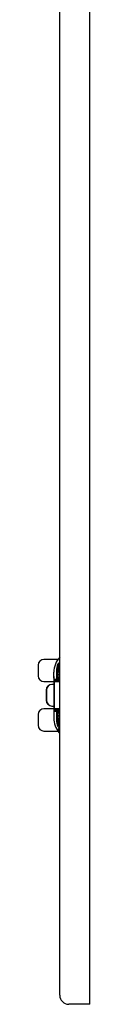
# Model space of a CAD drawing. Header units: inches. Extents: x 0.1 to 74.1, y -11 to 41.6.
# Tile 6 of 16: x 19.941 to 20.65, y 7.925 to 21.463. Entities that reach past the tile are written whole.
import ezdxf

# ---------------------------------------------------------------- set-up
doc = ezdxf.new("R2010")
doc.units = ezdxf.units.IN
doc.header["$MEASUREMENT"] = 0
doc.layers.add('Visible Edges(ANSI)', color=7, linetype='Continuous', lineweight=25)
doc.layers.add('Visible Tangent Edges(ANSI)', color=7, linetype='Continuous', lineweight=25)

msp = doc.modelspace()

# ---------------------------------------------------------------- linework, layer by layer
at = {"layer": 'Visible Edges(ANSI)'}
for p, q in [((20.236, 8.05), (20.236, 31.8)), ((20.21, 12.667), (20.019, 12.667)), ((19.941, 12.588), (19.941, 12.44)), ((20.156, 12.432), (20.156, 12.49)), ((20.208, 12.57), (20.208, 12.478)), ((20.208, 12.478), (20.208, 12.438)), ((20.019, 12.362), (20.156, 12.362)), ((20.131, 12.323), (20.129, 12.323)), ((20.156, 12.323), (20.131, 12.323)), ((20.156, 12.432), (20.156, 12.407)), ((20.156, 12.413), (20.156, 12.413)), ((20.156, 12.407), (20.156, 12.314)), ((20.173, 12.381), (20.219, 12.381)), ((20.208, 12.438), (20.208, 12.437)), ((20.219, 12.381), (20.236, 12.381)), ((20.051, 12.244), (20.051, 12.105)), ((20.053, 12.244), (20.053, 12.105)), ((20.156, 12.314), (20.156, 12.035)), ((20.156, 11.988), (20.019, 11.988)), ((20.129, 12.026), (20.131, 12.026)), ((20.131, 12.026), (20.156, 12.026)), ((20.156, 12.035), (20.156, 11.86)), ((20.219, 11.968), (20.173, 11.968)), ((20.236, 11.968), (20.219, 11.968)), ((19.941, 11.909), (19.941, 11.761)), ((20.208, 11.912), (20.208, 11.912)), ((20.208, 11.912), (20.208, 11.871)), ((20.208, 11.871), (20.208, 11.779)), ((20.019, 11.682), (20.21, 11.682)), ((20.65, 7.925), (20.361, 7.925))]:
    msp.add_line(p, q, dxfattribs=at)
at = {"layer": 'Visible Edges(ANSI)', "flags": 128}
for points in [[(20.156, 12.431), (20.156, 12.43), (20.156, 12.425), (20.156, 12.42), (20.156, 12.413)], [(20.156, 12.407), (20.156, 12.407), (20.156, 12.407), (20.156, 12.408), (20.156, 12.408), (20.156, 12.408), (20.156, 12.408), (20.156, 12.409), (20.156, 12.409), (20.156, 12.409), (20.156, 12.409), (20.156, 12.41), (20.156, 12.41), (20.156, 12.41), (20.156, 12.41), (20.156, 12.411), (20.156, 12.411), (20.156, 12.411), (20.156, 12.411), (20.156, 12.412), (20.156, 12.412), (20.156, 12.412), (20.156, 12.412), (20.156, 12.413), (20.156, 12.413)], [(20.208, 12.438), (20.209, 12.431), (20.211, 12.425), (20.214, 12.419), (20.217, 12.414), (20.226, 12.406), (20.236, 12.4)], [(20.236, 11.949), (20.226, 11.943), (20.217, 11.935), (20.214, 11.93), (20.211, 11.924), (20.209, 11.918), (20.208, 11.912)], [(20.236, 11.714), (20.233, 11.716), (20.232, 11.717), (20.231, 11.718)]]:
    msp.add_lwpolyline(points, dxfattribs=at)
at = {"layer": 'Visible Edges(ANSI)'}
for centre, radius, start, end in [((20.019, 12.588), 0.0787, 90, 180), ((20.471, 12.49), 0.315, 138.2967, 180), ((20.019, 12.44), 0.0787, 180, 270), ((20.019, 11.909), 0.0787, 90, 180), ((20.471, 11.86), 0.315, 180, 218.6803), ((20.019, 11.761), 0.0787, 180, 270), ((20.233, 11.669), 0.00984, 218.6803, 287.9869), ((20.361, 8.05), 0.125, 180, 270)]:
    msp.add_arc(centre, radius, start, end, dxfattribs=at)
for centre, major_axis, start_param, end_param in [((20.129, 12.244), (0, 0.0787), 0, 1.570796), ((20.131, 12.244), (0, 0.0787), 0, 1.570796), ((20.129, 12.105), (0, -0.0787), 4.712389, 6.283185), ((20.131, 12.105), (0, -0.0787), 4.712389, 6.283185)]:
    msp.add_ellipse(centre, major_axis=major_axis, ratio=0.997564, start_param=start_param, end_param=end_param, dxfattribs=at)
at = {"layer": 'Visible Tangent Edges(ANSI)'}
for p, q in [((20.65, 7.925), (20.65, 31.925)), ((20.198, 12.403), (20.198, 12.54)), ((20.228, 12.497), (20.228, 12.574)), ((20.157, 12.362), (20.167, 12.362)), ((20.167, 12.362), (20.236, 12.362)), ((20.051, 12.244), (20.053, 12.244)), ((20.156, 12.314), (20.166, 12.314)), ((20.166, 12.035), (20.166, 12.314)), ((20.053, 12.105), (20.051, 12.105)), ((20.156, 12.035), (20.166, 12.035)), ((20.157, 11.987), (20.167, 11.988)), ((20.236, 11.988), (20.167, 11.988)), ((20.198, 11.809), (20.198, 11.946)), ((20.228, 11.775), (20.228, 11.852)), ((20.225, 11.663), (20.225, 11.719))]:
    msp.add_line(p, q, dxfattribs=at)
at = {"layer": 'Visible Tangent Edges(ANSI)', "flags": 128}
for points in [[(20.236, 12.617), (20.233, 12.617), (20.231, 12.617), (20.228, 12.616), (20.225, 12.615), (20.222, 12.614), (20.219, 12.612), (20.216, 12.61), (20.213, 12.607), (20.211, 12.604), (20.208, 12.6), (20.206, 12.595), (20.204, 12.59), (20.203, 12.586), (20.201, 12.581), (20.201, 12.577), (20.2, 12.573), (20.199, 12.568), (20.199, 12.564), (20.198, 12.56), (20.198, 12.556), (20.198, 12.552), (20.198, 12.548), (20.198, 12.544), (20.198, 12.54)], [(20.208, 12.57), (20.208, 12.574), (20.208, 12.578), (20.208, 12.581), (20.208, 12.585), (20.209, 12.588), (20.209, 12.592), (20.21, 12.595), (20.21, 12.599), (20.211, 12.601), (20.212, 12.601), (20.214, 12.601), (20.215, 12.6), (20.216, 12.598), (20.217, 12.597), (20.218, 12.595), (20.219, 12.593), (20.22, 12.591), (20.221, 12.589), (20.222, 12.586), (20.223, 12.584), (20.224, 12.582), (20.226, 12.579), (20.227, 12.577), (20.228, 12.574)], [(20.228, 12.574), (20.228, 12.574), (20.228, 12.574), (20.229, 12.574), (20.229, 12.574), (20.229, 12.574), (20.23, 12.573), (20.23, 12.573), (20.23, 12.573), (20.231, 12.573), (20.231, 12.573), (20.231, 12.573), (20.232, 12.573), (20.232, 12.572), (20.232, 12.572), (20.233, 12.572), (20.233, 12.572), (20.233, 12.572), (20.234, 12.572), (20.234, 12.572), (20.234, 12.571), (20.235, 12.571), (20.235, 12.571), (20.235, 12.571), (20.236, 12.571)], [(20.156, 12.433), (20.156, 12.433), (20.156, 12.433), (20.156, 12.433), (20.156, 12.433), (20.156, 12.432), (20.156, 12.432), (20.156, 12.432), (20.156, 12.432), (20.156, 12.432), (20.156, 12.432), (20.156, 12.432), (20.156, 12.432), (20.156, 12.432), (20.156, 12.432), (20.156, 12.432), (20.156, 12.432), (20.156, 12.432), (20.156, 12.432), (20.156, 12.432), (20.156, 12.432), (20.156, 12.432), (20.156, 12.432), (20.156, 12.432), (20.156, 12.432)], [(20.156, 12.433), (20.156, 12.433), (20.156, 12.433), (20.156, 12.433), (20.156, 12.433), (20.156, 12.433), (20.156, 12.433), (20.156, 12.433), (20.156, 12.433), (20.156, 12.433), (20.156, 12.433), (20.156, 12.433), (20.156, 12.433), (20.156, 12.433), (20.156, 12.433), (20.156, 12.433), (20.156, 12.433), (20.156, 12.433), (20.156, 12.433), (20.156, 12.433), (20.156, 12.433), (20.156, 12.433), (20.156, 12.433), (20.156, 12.433), (20.156, 12.433)], [(20.156, 12.413), (20.156, 12.414), (20.156, 12.415), (20.156, 12.417), (20.156, 12.418), (20.156, 12.419), (20.156, 12.42), (20.156, 12.422), (20.156, 12.423), (20.156, 12.424), (20.156, 12.425), (20.156, 12.426), (20.156, 12.427), (20.156, 12.428), (20.156, 12.429), (20.156, 12.429), (20.156, 12.43), (20.156, 12.431), (20.156, 12.431), (20.156, 12.432), (20.156, 12.432), (20.156, 12.432), (20.156, 12.432), (20.156, 12.433), (20.156, 12.433)], [(20.157, 12.362), (20.157, 12.36), (20.157, 12.358), (20.157, 12.356), (20.156, 12.354), (20.156, 12.352), (20.156, 12.35), (20.156, 12.348), (20.156, 12.346), (20.156, 12.344), (20.156, 12.342), (20.156, 12.34), (20.156, 12.338), (20.156, 12.336), (20.156, 12.334), (20.156, 12.332), (20.156, 12.33), (20.156, 12.328), (20.156, 12.326), (20.156, 12.324), (20.156, 12.322), (20.156, 12.32), (20.156, 12.318), (20.156, 12.316), (20.156, 12.314)], [(20.163, 12.392), (20.163, 12.392), (20.162, 12.392), (20.162, 12.392), (20.162, 12.391), (20.161, 12.391), (20.161, 12.39), (20.161, 12.389), (20.16, 12.388), (20.16, 12.387), (20.16, 12.386), (20.159, 12.385), (20.159, 12.383), (20.159, 12.382), (20.158, 12.38), (20.158, 12.379), (20.158, 12.377), (20.158, 12.375), (20.158, 12.374), (20.157, 12.372), (20.157, 12.37), (20.157, 12.368), (20.157, 12.366), (20.157, 12.364), (20.157, 12.362)], [(20.211, 12.394), (20.208, 12.394), (20.205, 12.393), (20.202, 12.393), (20.2, 12.393), (20.197, 12.393), (20.194, 12.393), (20.192, 12.393), (20.19, 12.393), (20.187, 12.393), (20.185, 12.393), (20.183, 12.393), (20.181, 12.393), (20.179, 12.393), (20.177, 12.393), (20.175, 12.393), (20.174, 12.393), (20.172, 12.393), (20.171, 12.393), (20.169, 12.393), (20.168, 12.393), (20.166, 12.393), (20.165, 12.392), (20.164, 12.392), (20.163, 12.392)], [(20.166, 12.314), (20.166, 12.316), (20.166, 12.318), (20.166, 12.32), (20.166, 12.322), (20.166, 12.324), (20.166, 12.326), (20.166, 12.328), (20.166, 12.33), (20.166, 12.332), (20.166, 12.334), (20.166, 12.336), (20.166, 12.338), (20.166, 12.34), (20.166, 12.342), (20.166, 12.344), (20.166, 12.346), (20.166, 12.348), (20.166, 12.35), (20.166, 12.352), (20.166, 12.354), (20.166, 12.356), (20.166, 12.358), (20.167, 12.36), (20.167, 12.362)], [(20.167, 12.362), (20.167, 12.363), (20.167, 12.364), (20.167, 12.365), (20.167, 12.367), (20.167, 12.368), (20.167, 12.369), (20.168, 12.37), (20.168, 12.371), (20.168, 12.373), (20.168, 12.374), (20.168, 12.375), (20.169, 12.376), (20.169, 12.376), (20.169, 12.377), (20.17, 12.378), (20.17, 12.379), (20.17, 12.379), (20.171, 12.38), (20.171, 12.38), (20.171, 12.381), (20.172, 12.381), (20.172, 12.381), (20.172, 12.381), (20.173, 12.381)], [(20.208, 12.437), (20.208, 12.436), (20.208, 12.434), (20.208, 12.433), (20.208, 12.432), (20.208, 12.43), (20.207, 12.429), (20.207, 12.427), (20.207, 12.426), (20.206, 12.424), (20.206, 12.423), (20.206, 12.422), (20.205, 12.42), (20.205, 12.419), (20.204, 12.417), (20.204, 12.416), (20.203, 12.414), (20.203, 12.413), (20.202, 12.411), (20.201, 12.41), (20.201, 12.409), (20.2, 12.407), (20.199, 12.406), (20.198, 12.404), (20.198, 12.403)], [(20.198, 12.403), (20.198, 12.404), (20.199, 12.405), (20.2, 12.406), (20.201, 12.407), (20.201, 12.408), (20.202, 12.409), (20.203, 12.41), (20.203, 12.411), (20.204, 12.412), (20.204, 12.413), (20.205, 12.414), (20.205, 12.415), (20.206, 12.416), (20.206, 12.417), (20.207, 12.418), (20.207, 12.419), (20.208, 12.42), (20.208, 12.421), (20.209, 12.422), (20.209, 12.423), (20.209, 12.424), (20.209, 12.425), (20.21, 12.426), (20.21, 12.427)], [(20.208, 12.395), (20.208, 12.396), (20.207, 12.396), (20.207, 12.396), (20.206, 12.397), (20.206, 12.397), (20.205, 12.397), (20.205, 12.398), (20.204, 12.398), (20.204, 12.398), (20.203, 12.399), (20.203, 12.399), (20.203, 12.399), (20.202, 12.4), (20.202, 12.4), (20.201, 12.4), (20.201, 12.4), (20.2, 12.401), (20.2, 12.401), (20.2, 12.401), (20.199, 12.402), (20.199, 12.402), (20.198, 12.402), (20.198, 12.403), (20.198, 12.403)], [(20.208, 12.395), (20.208, 12.395), (20.208, 12.395), (20.208, 12.395), (20.208, 12.395), (20.209, 12.395), (20.209, 12.395), (20.209, 12.395), (20.209, 12.395), (20.209, 12.395), (20.209, 12.395), (20.209, 12.395), (20.209, 12.395), (20.21, 12.394), (20.21, 12.394), (20.21, 12.394), (20.21, 12.394), (20.21, 12.394), (20.21, 12.394), (20.21, 12.394), (20.21, 12.394), (20.211, 12.394), (20.211, 12.394), (20.211, 12.394), (20.211, 12.394)], [(20.236, 12.392), (20.235, 12.392), (20.233, 12.392), (20.232, 12.392), (20.231, 12.392), (20.23, 12.392), (20.229, 12.392), (20.228, 12.392), (20.227, 12.392), (20.226, 12.393), (20.225, 12.393), (20.224, 12.393), (20.223, 12.393), (20.222, 12.393), (20.221, 12.393), (20.22, 12.393), (20.219, 12.393), (20.218, 12.393), (20.217, 12.393), (20.216, 12.393), (20.215, 12.393), (20.214, 12.393), (20.213, 12.393), (20.212, 12.394), (20.211, 12.394)], [(20.156, 12.035), (20.156, 12.033), (20.156, 12.031), (20.156, 12.029), (20.156, 12.027), (20.156, 12.025), (20.156, 12.023), (20.156, 12.021), (20.156, 12.019), (20.156, 12.017), (20.156, 12.015), (20.156, 12.013), (20.156, 12.011), (20.156, 12.009), (20.156, 12.007), (20.156, 12.005), (20.156, 12.003), (20.156, 12.001), (20.156, 11.999), (20.156, 11.997), (20.156, 11.995), (20.157, 11.993), (20.157, 11.991), (20.157, 11.989), (20.157, 11.987)], [(20.157, 11.987), (20.157, 11.985), (20.157, 11.983), (20.157, 11.981), (20.157, 11.979), (20.157, 11.977), (20.158, 11.976), (20.158, 11.974), (20.158, 11.972), (20.158, 11.97), (20.158, 11.969), (20.159, 11.967), (20.159, 11.966), (20.159, 11.964), (20.16, 11.963), (20.16, 11.962), (20.16, 11.961), (20.161, 11.96), (20.161, 11.959), (20.161, 11.959), (20.162, 11.958), (20.162, 11.957), (20.162, 11.957), (20.163, 11.957), (20.163, 11.957)], [(20.163, 11.957), (20.164, 11.957), (20.165, 11.957), (20.166, 11.957), (20.168, 11.957), (20.169, 11.957), (20.171, 11.956), (20.172, 11.956), (20.174, 11.956), (20.175, 11.956), (20.177, 11.956), (20.179, 11.956), (20.181, 11.956), (20.183, 11.956), (20.185, 11.956), (20.187, 11.956), (20.19, 11.956), (20.192, 11.956), (20.194, 11.956), (20.197, 11.956), (20.2, 11.956), (20.202, 11.956), (20.205, 11.956), (20.208, 11.956), (20.211, 11.956)], [(20.167, 11.988), (20.167, 11.99), (20.166, 11.992), (20.166, 11.994), (20.166, 11.996), (20.166, 11.998), (20.166, 11.999), (20.166, 12.001), (20.166, 12.003), (20.166, 12.005), (20.166, 12.007), (20.166, 12.009), (20.166, 12.011), (20.166, 12.013), (20.166, 12.015), (20.166, 12.017), (20.166, 12.019), (20.166, 12.021), (20.166, 12.023), (20.166, 12.025), (20.166, 12.027), (20.166, 12.029), (20.166, 12.031), (20.166, 12.033), (20.166, 12.035)], [(20.173, 11.968), (20.172, 11.968), (20.172, 11.968), (20.172, 11.968), (20.171, 11.969), (20.171, 11.969), (20.171, 11.969), (20.17, 11.97), (20.17, 11.97), (20.17, 11.971), (20.169, 11.972), (20.169, 11.973), (20.169, 11.974), (20.168, 11.975), (20.168, 11.976), (20.168, 11.977), (20.168, 11.978), (20.168, 11.979), (20.167, 11.98), (20.167, 11.981), (20.167, 11.982), (20.167, 11.984), (20.167, 11.985), (20.167, 11.986), (20.167, 11.988)], [(20.198, 11.946), (20.198, 11.946), (20.198, 11.947), (20.199, 11.947), (20.199, 11.947), (20.2, 11.948), (20.2, 11.948), (20.2, 11.948), (20.201, 11.949), (20.201, 11.949), (20.202, 11.949), (20.202, 11.95), (20.203, 11.95), (20.203, 11.95), (20.203, 11.951), (20.204, 11.951), (20.204, 11.951), (20.205, 11.952), (20.205, 11.952), (20.206, 11.952), (20.206, 11.952), (20.207, 11.953), (20.207, 11.953), (20.208, 11.953), (20.208, 11.954)], [(20.21, 11.923), (20.21, 11.924), (20.209, 11.925), (20.209, 11.926), (20.209, 11.927), (20.209, 11.928), (20.208, 11.929), (20.208, 11.93), (20.207, 11.931), (20.207, 11.932), (20.206, 11.933), (20.206, 11.934), (20.205, 11.935), (20.205, 11.936), (20.204, 11.936), (20.204, 11.937), (20.203, 11.938), (20.203, 11.939), (20.202, 11.94), (20.201, 11.941), (20.201, 11.942), (20.2, 11.943), (20.199, 11.944), (20.198, 11.945), (20.198, 11.946)], [(20.198, 11.946), (20.198, 11.945), (20.199, 11.943), (20.2, 11.942), (20.201, 11.941), (20.201, 11.939), (20.202, 11.938), (20.203, 11.936), (20.203, 11.935), (20.204, 11.933), (20.204, 11.932), (20.205, 11.93), (20.205, 11.929), (20.206, 11.928), (20.206, 11.926), (20.206, 11.925), (20.207, 11.923), (20.207, 11.922), (20.207, 11.92), (20.208, 11.919), (20.208, 11.918), (20.208, 11.916), (20.208, 11.915), (20.208, 11.913), (20.208, 11.912)], [(20.211, 11.956), (20.211, 11.955), (20.211, 11.955), (20.211, 11.955), (20.21, 11.955), (20.21, 11.955), (20.21, 11.955), (20.21, 11.955), (20.21, 11.955), (20.21, 11.955), (20.21, 11.955), (20.21, 11.955), (20.209, 11.955), (20.209, 11.955), (20.209, 11.954), (20.209, 11.954), (20.209, 11.954), (20.209, 11.954), (20.209, 11.954), (20.209, 11.954), (20.208, 11.954), (20.208, 11.954), (20.208, 11.954), (20.208, 11.954), (20.208, 11.954)], [(20.211, 11.956), (20.212, 11.956), (20.213, 11.956), (20.214, 11.956), (20.215, 11.956), (20.216, 11.956), (20.217, 11.956), (20.218, 11.956), (20.219, 11.956), (20.22, 11.956), (20.221, 11.956), (20.222, 11.956), (20.223, 11.956), (20.224, 11.956), (20.225, 11.957), (20.226, 11.957), (20.227, 11.957), (20.228, 11.957), (20.229, 11.957), (20.23, 11.957), (20.231, 11.957), (20.232, 11.957), (20.233, 11.957), (20.235, 11.957), (20.236, 11.957)], [(20.198, 11.809), (20.198, 11.805), (20.198, 11.801), (20.198, 11.797), (20.198, 11.793), (20.198, 11.789), (20.198, 11.785), (20.199, 11.781), (20.199, 11.776), (20.2, 11.772), (20.201, 11.767), (20.202, 11.763), (20.204, 11.758), (20.206, 11.754), (20.208, 11.749), (20.211, 11.744), (20.214, 11.741), (20.217, 11.738), (20.219, 11.735), (20.222, 11.734), (20.225, 11.732), (20.227, 11.732), (20.23, 11.731), (20.233, 11.731), (20.235, 11.732)], [(20.228, 11.775), (20.227, 11.772), (20.226, 11.77), (20.224, 11.767), (20.223, 11.765), (20.222, 11.763), (20.221, 11.76), (20.22, 11.758), (20.219, 11.756), (20.218, 11.754), (20.217, 11.752), (20.216, 11.75), (20.215, 11.748), (20.214, 11.747), (20.213, 11.747), (20.211, 11.748), (20.21, 11.75), (20.209, 11.753), (20.209, 11.757), (20.209, 11.76), (20.208, 11.764), (20.208, 11.768), (20.208, 11.772), (20.208, 11.775), (20.208, 11.779)], [(20.236, 11.714), (20.235, 11.715), (20.234, 11.716), (20.234, 11.716), (20.233, 11.717), (20.232, 11.718), (20.232, 11.718), (20.231, 11.719), (20.23, 11.719), (20.23, 11.72), (20.229, 11.72), (20.229, 11.72), (20.228, 11.721), (20.228, 11.721), (20.227, 11.721), (20.227, 11.721), (20.226, 11.721), (20.226, 11.721), (20.226, 11.721), (20.225, 11.721), (20.225, 11.721), (20.225, 11.721), (20.225, 11.72), (20.225, 11.72), (20.225, 11.719)], [(20.236, 11.778), (20.235, 11.778), (20.235, 11.778), (20.235, 11.778), (20.234, 11.778), (20.234, 11.778), (20.234, 11.777), (20.233, 11.777), (20.233, 11.777), (20.233, 11.777), (20.232, 11.777), (20.232, 11.777), (20.232, 11.777), (20.231, 11.776), (20.231, 11.776), (20.231, 11.776), (20.23, 11.776), (20.23, 11.776), (20.23, 11.776), (20.229, 11.776), (20.229, 11.775), (20.229, 11.775), (20.228, 11.775), (20.228, 11.775), (20.228, 11.775)]]:
    msp.add_lwpolyline(points, dxfattribs=at)
at = {"layer": 'Visible Tangent Edges(ANSI)'}
for centre, major_axis, ratio, start_param, end_param in [((20.129, 12.57), (0.0787, 0), 0.775087, 5.762543, 6.283185), ((20.228, 12.478), (-0.0197, 0), 0.965926, 4.712389, 6.283185), ((20.405, 12.478), (0.197, 0), 0.241154, 3.141593, 3.677981), ((20.228, 12.65), (0.0337, 0.0711), 0.847854, 3.651534, 3.766969), ((20.405, 12.497), (-0.177, 0), 0.267949, 0, 0.300912), ((20.166, 12.432), (0, 0.00984), 0.999976, 1.561286, 1.752716), ((20.166, 12.432), (0, -0.00984), 0.999903, 4.69379, 4.860272), ((20.166, 12.432), (-0.00984, 0), 0.989821, 0, 0.198759), ((20.173, 12.391), (0, -0.00984), 0.98442, 4.590958, 6.283185), ((20.405, 12.438), (-0.197, 0), 0.241154, 0, 0.536388), ((20.228, 12.437), (-0.0197, 0), 0.701648, 0, 0.03981), ((20.219, 12.391), (0, -0.00984), 0.852601, 4.458739, 6.283185), ((20.173, 11.958), (0, 0.00984), 0.98442, 0, 1.692227), ((20.405, 11.912), (0.197, 0), 0.241154, 2.605204, 3.141593), ((20.219, 11.958), (0, 0.00984), 0.852601, 0, 1.824446), ((20.129, 11.779), (0.0787, 0), 0.775087, 0, 0.520642), ((20.228, 11.912), (-0.0197, 0), 0.701648, 6.243319, 6.283185), ((20.405, 11.871), (-0.197, 0), 0.241154, 5.746797, 6.283185), ((20.228, 11.871), (-0.0197, 0), 0.965926, 0, 1.570796), ((20.405, 11.852), (0.177, 0), 0.267949, 2.840681, 3.141593), ((20.233, 11.725), (-0.00984, 0), 0.889247, 0.675099, 1.597462), ((20.228, 11.699), (0.0337, -0.0711), 0.847854, 2.516216, 2.631652)]:
    msp.add_ellipse(centre, major_axis=major_axis, ratio=ratio, start_param=start_param, end_param=end_param, dxfattribs=at)

doc.saveas('drawing.dxf')
